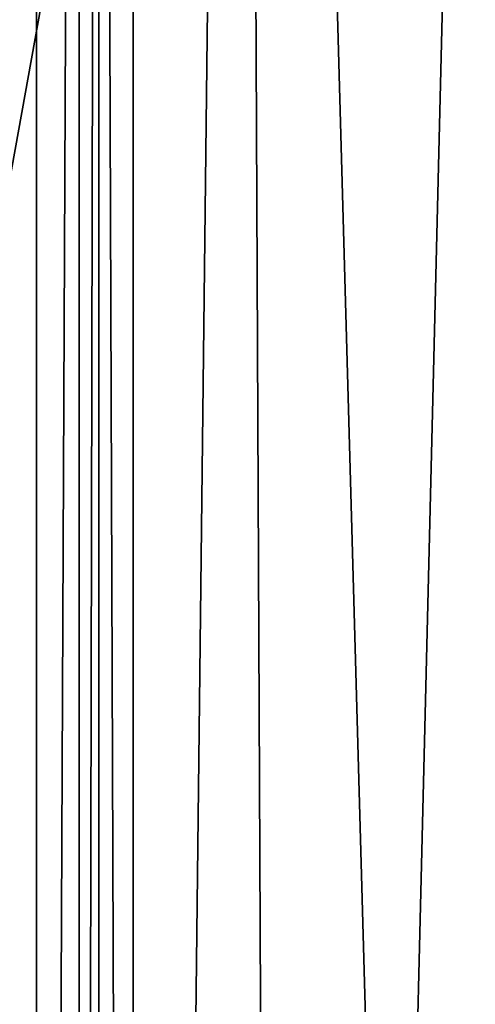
# Model space of a CAD drawing. Header units: millimetres. Extents: x -18.9 to 18.9, y -8.8 to 59.9.
# Tile 237 of 256: x -3.3 to -1.5, y 17.2 to 20.9. Entities that reach past the tile are written whole.
import ezdxf

# ---------------------------------------------------------------- set-up
doc = ezdxf.new("R2010")
doc.units = ezdxf.units.MM
doc.header["$LTSCALE"] = 65.185185
for name, color, linetype in [('1283', 7, 'CONTINUOUS'), ('1284', 7, 'CONTINUOUS'), ('1295', 7, 'CONTINUOUS'), ('1316', 7, 'CONTINUOUS')]:
    doc.layers.add(name, color=color, linetype=linetype)

msp = doc.modelspace()

# ---------------------------------------------------------------- linework, layer by layer
at = {"layer": '1283', "color": 7, "linetype": 'Continuous'}
for points in [[(-2.8483, -3.5, -13.2005), (-2.9778, -3.5, -16.9109), (-2.9778, 32.4, -16.9109), (-2.8483, -3.5, -13.2005)], [(-2.8483, 32.4, -13.2005), (-2.8483, -3.5, -13.2005), (-2.9778, 32.4, -16.9109), (-2.8483, 32.4, -13.2005)]]:
    msp.add_3dface(points, dxfattribs=at)
at = {"layer": '1284', "color": 7, "linetype": 'Continuous'}
for points in [[(-2.8483, -3.5, -13.2005), (-2.8483, 32.4, -13.2005), (-2.4343, 32.4, -11.818), (-2.8483, -3.5, -13.2005)], [(-2.8483, -3.5, -13.2005), (-2.4343, 32.4, -11.818), (-2.2698, -3.5, -11.5768), (-2.8483, -3.5, -13.2005)], [(-2.4343, 32.4, -11.818), (-1.3962, 32.4, -10.8154), (-2.2698, -3.5, -11.5768), (-2.4343, 32.4, -11.818)], [(-2.2698, -3.5, -11.5768), (-1.3962, 32.4, -10.8154), (-0.8623, -3.5, -10.5837), (-2.2698, -3.5, -11.5768)]]:
    msp.add_3dface(points, dxfattribs=at)
at = {"layer": '1295', "color": 7, "linetype": 'Continuous'}
for points in [[(-8.6992, -6.3, -15.0691), (-5.5375, 26.593, -16.4953), (-3.2147, 32.4, -17.1005), (-8.6992, -6.3, -15.0691)], [(-3.2147, -3.5, -17.1005), (-8.6992, -6.3, -15.0691), (-3.2147, 32.4, -17.1005), (-3.2147, -3.5, -17.1005)], [(-7.6096, -3.5, 15.6478), (-2.2237, 26.4, 17.2571), (-7.8011, 26.4, 15.553), (-7.6096, -3.5, 15.6478)], [(-7.6096, -3.5, 15.6478), (-1.389, -3.5, 17.3445), (-2.2237, 26.4, 17.2571), (-7.6096, -3.5, 15.6478)], [(-1.389, -3.5, 17.3445), (3.603, 26.4, 17.0228), (-2.2237, 26.4, 17.2571), (-1.389, -3.5, 17.3445)]]:
    msp.add_3dface(points, dxfattribs=at)
at = {"layer": '1316', "color": 7, "linetype": 'Continuous'}
for points in [[(-3.2147, -3.5, -17.1005), (-3.2147, 32.4, -17.1005), (-3.0527, 32.4, -17.0601), (-3.2147, -3.5, -17.1005)], [(-3.0527, -3.5, -17.06), (-3.2147, -3.5, -17.1005), (-3.0527, 32.4, -17.0601), (-3.0527, -3.5, -17.06)], [(-2.9778, 32.4, -16.9109), (-2.9778, -3.5, -16.9109), (-3.0527, -3.5, -17.06), (-2.9778, 32.4, -16.9109)], [(-2.9778, 32.4, -16.9109), (-3.0527, -3.5, -17.06), (-3.0527, 32.4, -17.0601), (-2.9778, 32.4, -16.9109)]]:
    msp.add_3dface(points, dxfattribs=at)

doc.saveas('drawing.dxf')
